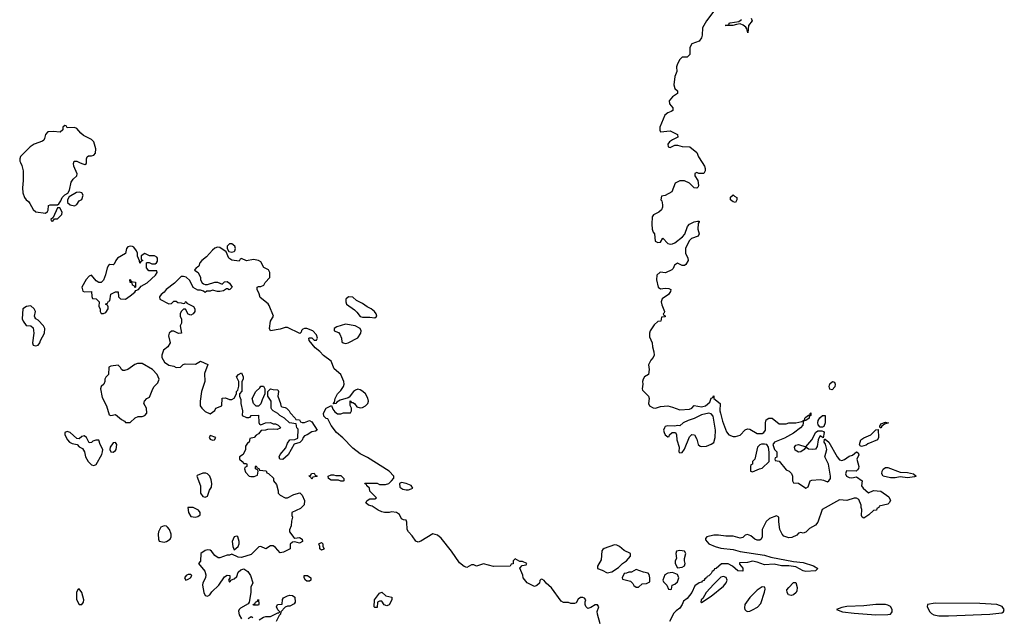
# Model space of a CAD drawing. Header units: inches. Extents: x 2396598 to 2566999, y 262085 to 451979.
# Tile 143 of 256: x 2471857 to 2479991, y 366245 to 371178. Entities that reach past the tile are written whole.
import ezdxf

# ---------------------------------------------------------------- set-up
doc = ezdxf.new("R2010")
doc.units = ezdxf.units.IN
doc.header["$MEASUREMENT"] = 0
doc.layers.add('C4376', color=7, linetype='Continuous')
doc.layers.add('C4377', color=7, linetype='Continuous')

msp = doc.modelspace()

# ---------------------------------------------------------------- linework, layer by layer
at = {"layer": 'C4376', "color": 5, "elevation": 20}
for points in [[(2471862.8, 370000), (2471874.9, 369974.9), (2471886.7, 369930), (2471886.4, 369850), (2471879.3, 369790), (2471884, 369750), (2471897.3, 369710), (2471910.4, 369690.4), (2471930, 369677.3), (2471942.3, 369662.3), (2471970, 369611.3), (2471990, 369591.3), (2472070, 369581), (2472086, 369594), (2472093.2, 369606.8), (2472096.4, 369643.6), (2472108.7, 369651.3), (2472168.7, 369651.3), (2472180.4, 369659.6), (2472198, 369682), (2472208.7, 369710), (2472230, 369731.3), (2472254.6, 369745.4), (2472269, 369770), (2472282, 369838), (2472298, 369862), (2472328.7, 369890), (2472333.2, 369906.8), (2472305.2, 369970), (2472301.2, 369990), (2472304.9, 370000)], [(2472351.8, 370000), (2472372, 369990), (2472396, 369984), (2472408.7, 369991.3), (2472408.7, 370000)], [(2477494.5, 370000), (2477514, 369970), (2477521, 369950), (2477521, 369930), (2477510, 369908), (2477468, 369908), (2477450, 369918), (2477434, 369910), (2477434, 369890), (2477458, 369850), (2477464.7, 369810), (2477462, 369798), (2477451.3, 369788.7), (2477428, 369790), (2477390, 369828.7), (2477350, 369849), (2477310, 369848.7), (2477271.6, 369828.4), (2477243.6, 369756.4), (2477190, 369726), (2477158, 369722), (2477154, 369690), (2477162, 369682), (2477166.8, 369650), (2477166.8, 369630), (2477158.8, 369610), (2477138, 369590), (2477093.2, 369566.8), (2477083, 369550), (2477078, 369490), (2477081.6, 369450), (2477090, 369424.7), (2477101, 369410), (2477106.8, 369350), (2477130, 369338), (2477150, 369342), (2477170, 369374), (2477212, 369330), (2477230, 369325.5), (2477250, 369328.2), (2477270, 369337.3), (2477333.6, 369386.4), (2477351.9, 369408.1), (2477372.7, 369470), (2477389.6, 369490.4), (2477430, 369510.6), (2477456, 369516), (2477470, 369514), (2477470.7, 369510.7), (2477462.8, 369497.2), (2477459.1, 369450), (2477470.8, 369410), (2477462, 369390), (2477406.7, 369373.3), (2477388.5, 369351.5), (2477356.3, 369290), (2477357.3, 369250), (2477376.3, 369210), (2477378.8, 369190), (2477361.4, 369158.6), (2477350, 369149), (2477329.1, 369149.1), (2477290, 369168.7), (2477267.5, 369152.5), (2477256, 369124), (2477245.4, 369114.6), (2477191.1, 369088.9), (2477146.8, 369093.2), (2477121, 369070), (2477118, 369030), (2477130.7, 368970.7), (2477150, 368956), (2477190, 368962.8), (2477219.8, 368959.8), (2477234.8, 368950), (2477234.4, 368934.4), (2477216, 368910), (2477165.5, 368874.5), (2477157.3, 368850), (2477163, 368823), (2477184.7, 368770), (2477182, 368758), (2477174, 368750), (2477178, 368738), (2477190, 368734), (2477190, 368726), (2477158, 368722), (2477154, 368690), (2477130, 368688), (2477099.6, 368660.4), (2477066, 368610), (2477061, 368590), (2477059.6, 368559.6), (2477082, 368510), (2477083.6, 368476.4), (2477096.9, 368436.9), (2477098, 368410), (2477091.3, 368390), (2477070, 368368), (2477052, 368330), (2477058, 368290), (2477052, 368250), (2477018, 368230), (2477006.8, 368210), (2477002.8, 368190), (2477006, 368170), (2476998, 368130), (2477001, 368121), (2477052, 368070), (2477058, 368050), (2477051.3, 368010), (2477061, 367990), (2477090, 367974.8), (2477110, 367971), (2477150, 367986), (2477210, 367991), (2477250, 367980.7), (2477310, 367956.3), (2477390, 367962), (2477408.7, 367970), (2477430, 367992), (2477490, 367982), (2477522, 367990), (2477558.6, 368021.4), (2477570, 368054), (2477582, 368058), (2477590, 368074), (2477592, 368050), (2477644.7, 368010), (2477642, 367950), (2477645.5, 367930), (2477663.8, 367863.8), (2477696, 367776), (2477714.8, 367750), (2477750, 367737.6), (2477770, 367737.6), (2477810, 367748.2), (2477850, 367791), (2477870, 367800.7), (2477890, 367798.8), (2477950, 367763), (2477990, 367763), (2478004, 367770), (2478019.3, 367790), (2478017.2, 367850), (2478024, 367876), (2478046, 367890), (2478072, 367890), (2478130, 367842), (2478190, 367842.8), (2478211.1, 367851.1), (2478270, 367851), (2478319, 367861), (2478342, 367878), (2478342, 367890), (2478350, 367898), (2478372.7, 367912.7), (2478387.3, 367912.7), (2478387.3, 367927.3), (2478392, 367932), (2478392, 367910), (2478378, 367902), (2478378, 367890), (2478350, 367868.7), (2478332.7, 367867.3), (2478326, 367830), (2478306, 367810), (2478250, 367763.7), (2478175.8, 367724.2), (2478092, 367690), (2478078, 367670), (2478092, 367630), (2478112, 367610), (2478112, 367568), (2478098, 367562), (2478094, 367550), (2478098, 367538), (2478130, 367534), (2478190, 367462), (2478214, 367450), (2478232.7, 367432.7), (2478242, 367410), (2478242, 367370), (2478250, 367354), (2478290, 367352), (2478350, 367311.3), (2478370, 367321), (2478388, 367370), (2478402, 367378), (2478470, 367382), (2478497.3, 367377.3), (2478530, 367362.8), (2478542, 367370), (2478554, 367390), (2478554, 367410), (2478537.2, 367510), (2478508, 367570), (2478524, 367630), (2478514.6, 367674.6), (2478502, 367690), (2478506, 367714), (2478510, 367714), (2478542, 367690), (2478608.9, 367568.9), (2478630, 367544.4), (2478650, 367540.3), (2478670, 367547.2), (2478710, 367575.5), (2478735.5, 367584.5), (2478770, 367611.3), (2478783.6, 367603.6), (2478790, 367586), (2478771.3, 367550), (2478790.4, 367490.4), (2478786.4, 367473.6), (2478779.3, 367460.7), (2478767.7, 367452.3), (2478687.4, 367452.6), (2478678, 367430), (2478688, 367410), (2478710, 367398), (2478730, 367396.3), (2478770, 367404.7), (2478818, 367370), (2478811.3, 367330), (2478824.7, 367310), (2478870, 367271.3), (2478910, 367291), (2478970, 367286), (2479038, 367238), (2479050.8, 367210), (2479041, 367190), (2479030, 367179), (2478958, 367162), (2478954, 367150), (2478938, 367142), (2478934, 367130), (2478910, 367126), (2478872, 367090), (2478830, 367062), (2478818, 367070), (2478810, 367086), (2478813.6, 367133.6), (2478808, 367150), (2478808, 367170), (2478790, 367218), (2478770, 367228), (2478750, 367228), (2478690, 367209.2), (2478630, 367215.1), (2478486.6, 367133.4), (2478450.4, 367029.6), (2478430, 367005.2), (2478382, 366978), (2478350, 366948.7), (2478330, 366938), (2478310, 366946), (2478290, 366938), (2478278, 366922), (2478236.9, 366903.1), (2478210, 366902), (2478170, 366915.3), (2478155.3, 366930), (2478137.2, 366970), (2478128.4, 367031.6), (2478128, 367070), (2478110, 367082), (2478050, 367059), (2478024.5, 367035.5), (2477991.3, 366970), (2477991.6, 366908.4), (2477982, 366890), (2477970, 366882), (2477950, 366882), (2477930, 366888.7), (2477898, 366918), (2477870, 366928.7), (2477850, 366922), (2477830, 366904), (2477810, 366899), (2477750, 366915.3), (2477690, 366914), (2477630, 366924), (2477590, 366922), (2477534, 366910), (2477523.6, 366896.4), (2477523.6, 366883.6), (2477550, 366852), (2477602, 366830), (2477650, 366816), (2477750, 366803), (2477810, 366788.2), (2478010, 366757.3), (2478062, 366742), (2478250, 366706), (2478330, 366696.3), (2478414, 366670), (2478451.6, 366648.4), (2478430, 366628.7), (2478350, 366624), (2478330, 366629), (2478270, 366661.2), (2478210, 366669.3), (2478149.4, 366669.4), (2478090, 366682), (2478010, 366678), (2477950, 366700.7), (2477910, 366707), (2477870, 366697), (2477804.7, 366695.3), (2477803.6, 366683.6), (2477832, 366650), (2477830, 366626), (2477790, 366629), (2477745.8, 366665.8), (2477710, 366685.1), (2477655.2, 366684.8), (2477610, 366647.6), (2477596.3, 366643.7), (2477590.4, 366630), (2477577.1, 366622.9), (2477570, 366607.3), (2477550, 366587.6), (2477537.5, 366582.5), (2477530, 366569.4), (2477516.8, 366563.2), (2477510, 366549.4), (2477496.3, 366543.7), (2477490, 366535.3), (2477470.6, 366529.4), (2477435.3, 366504.7), (2477410.5, 366450), (2477370, 366400.9), (2477341.1, 366378.9), (2477330, 366349.5), (2477310, 366319.6), (2477280.7, 366299.3), (2477261.6, 366278.4), (2477224.7, 366210)], [(2476652.7, 366190), (2476629, 366270), (2476628.9, 366291.1), (2476642, 366330), (2476630, 366348), (2476610, 366348.7), (2476575.3, 366324.7), (2476550, 366318), (2476534.6, 366334.6), (2476528.7, 366350), (2476528.9, 366371.1), (2476535.3, 366390), (2476523.1, 366403.1), (2476510, 366408.7), (2476490, 366408.7), (2476470, 366394), (2476454.8, 366365.2), (2476441, 366359), (2476410, 366359), (2476390, 366368), (2476350, 366368), (2476330, 366378), (2476250, 366488.7), (2476205.2, 366525.2), (2476190, 366548), (2476170, 366558), (2476163.6, 366556.4), (2476152.7, 366547.3), (2476150, 366526), (2476130, 366506), (2476110, 366498), (2476050, 366529.2), (2476017.2, 366570), (2476012.5, 366592.5), (2475988, 366650), (2476007.3, 366672.7), (2476042, 366678), (2476046, 366690), (2476010, 366706), (2475990, 366706), (2475950, 366726), (2475934, 366710), (2475932.7, 366687.3), (2475918, 366682), (2475910, 366666), (2475770, 366664), (2475690, 366685.2), (2475630, 366668), (2475610, 366678), (2475590, 366678), (2475550, 366655.3), (2475530, 366664), (2475490, 366695.3), (2475424, 366790), (2475337.7, 366897.7), (2475310, 366923.7), (2475270, 366932.7), (2475170, 366872.7), (2475150, 366866), (2475130, 366873.2), (2475098.4, 366918.4), (2475069, 366950), (2475059, 366970), (2475055.3, 367030), (2475050, 367046), (2475028.9, 367048.9), (2475010, 367058), (2474993.6, 367093.6), (2474970, 367108.7), (2474930, 367115.3), (2474910, 367108.7), (2474870, 367108.7), (2474850, 367115.3), (2474818, 367130), (2474770, 367162), (2474738, 367170), (2474718, 367190), (2474728, 367210), (2474750, 367222), (2474790, 367222), (2474806, 367230), (2474750, 367286), (2474746, 367310), (2474726, 367330), (2474722, 367342), (2474710, 367346), (2474707.3, 367352.7), (2474810, 367351.3), (2474830, 367341), (2474880.4, 367339.6), (2474906, 367350), (2474928.4, 367371.6), (2474948, 367392), (2474948.7, 367410), (2474909.2, 367450), (2474730, 367563.7), (2474670, 367593.2), (2474610, 367641.2), (2474526.3, 367726.3), (2474474, 367770), (2474430, 367828), (2474402, 367882), (2474390, 367886), (2474370, 367906), (2474368, 367930), (2474388.7, 367970), (2474432.7, 367992.7), (2474443.6, 367963.6), (2474459.6, 367939.6), (2474483.6, 367923.6), (2474510, 367924.7), (2474531.6, 367931.6), (2474590, 367934), (2474598, 367950), (2474598, 367970), (2474587.3, 367992.7), (2474588, 368032), (2474598, 368018), (2474610, 368018), (2474622, 368010), (2474643.5, 367983.5), (2474670, 367974.8), (2474690, 367977.3), (2474714, 367990), (2474732.7, 368010), (2474738, 368030), (2474734.2, 368054.2), (2474712.7, 368090), (2474692.7, 368110), (2474670, 368122.9), (2474650, 368127), (2474630, 368120.9), (2474614.8, 368110), (2474578.8, 368061.2), (2474570, 368055.3), (2474504, 368036), (2474478, 368022), (2474470, 368008.7), (2474447.3, 368007.3), (2474458, 368022), (2474462, 368050), (2474482, 368090), (2474510, 368116), (2474533.2, 368150), (2474539, 368170), (2474535.3, 368190), (2474509, 368250), (2474456, 368296), (2474430, 368359.3), (2474365.6, 368405.6), (2474338, 368438), (2474297.2, 368470), (2474248, 368530), (2474246, 368550), (2474250, 368552), (2474271.6, 368551.6), (2474290, 368534), (2474310, 368534), (2474318, 368550), (2474310, 368578), (2474278, 368610), (2474230, 368629), (2474210, 368628.7), (2474196.9, 368623.1), (2474186.4, 368613.6), (2474182, 368598), (2474171.3, 368588.7), (2474070, 368637.2), (2474050, 368637.2), (2474010, 368623.7), (2473928.7, 368610), (2473922, 368630), (2473928.7, 368690), (2473955.3, 368730), (2473919.3, 368819.3), (2473910, 368832.7), (2473844, 368884), (2473836.5, 368916.5), (2473818, 368950), (2473818, 368970), (2473830, 368976), (2473850, 368976), (2473873.2, 368986.8), (2473884, 369010), (2473922.7, 369050), (2473922.7, 369090), (2473912.7, 369112.7), (2473873.6, 369133.6), (2473850, 369178), (2473829.1, 369189.1), (2473790, 369199), (2473730, 369188), (2473690, 369206), (2473678, 369202), (2473670, 369186), (2473610, 369194), (2473585.2, 369210), (2473562, 369262), (2473510, 369299), (2473490, 369299.3), (2473470, 369291.8), (2473450, 369277), (2473399.3, 369220.7), (2473361, 369190), (2473346, 369170), (2473336, 369144), (2473326, 369134), (2473314, 369130), (2473302, 369110), (2473331.3, 369091.3), (2473351.1, 369051.1), (2473352, 369030), (2473364.7, 369004.7), (2473376.9, 368996.9), (2473390, 368991.3), (2473410, 368991.3), (2473470, 369011.3), (2473490, 369011.3), (2473530, 368994), (2473550, 369014), (2473570, 369018), (2473590, 369002), (2473612, 368970), (2473594, 368950), (2473588, 368948), (2473575.3, 368955.3), (2473564.7, 368955.3), (2473539.6, 368940.4), (2473510, 368935.3), (2473490, 368935.3), (2473450, 368946), (2473430, 368938), (2473403.6, 368936.4), (2473390, 368926), (2473376.4, 368936.4), (2473350, 368946), (2473330, 368946), (2473290, 368968), (2473264, 369024), (2473233.6, 369053.6), (2473210, 369059), (2473190, 369057.2), (2473137.1, 369002.9), (2473066.8, 368950), (2473050.9, 368929.1), (2473024.7, 368910), (2473012, 368890), (2473014, 368870), (2473090, 368832), (2473110, 368834), (2473130, 368854), (2473150, 368854), (2473163.6, 368843.6), (2473190, 368842), (2473210, 368834), (2473222, 368838), (2473226, 368850), (2473231.6, 368851.6), (2473238, 368838), (2473292, 368810), (2473304.7, 368790), (2473304.7, 368770), (2473290.9, 368749.1), (2473270, 368738), (2473250, 368746), (2473227.3, 368787.3), (2473210, 368788), (2473192, 368770), (2473182, 368750), (2473182, 368730), (2473192.7, 368707.3), (2473192.7, 368672.7), (2473182, 368650), (2473194, 368590), (2473168.9, 368588.9), (2473130, 368608), (2473110, 368608), (2473092, 368590), (2473087.1, 368567.1), (2473101, 368510), (2473081.4, 368478.6), (2473044.7, 368450), (2473031, 368410), (2473031, 368390), (2473054, 368350), (2473090, 368326.8), (2473130, 368318), (2473150, 368306), (2473186, 368310), (2473208.7, 368331.3), (2473223.1, 368336.9), (2473310, 368334.8), (2473350, 368358), (2473410.9, 368330.9), (2473383.5, 368256.5), (2473387.3, 368190), (2473359.1, 368110), (2473347.7, 368030), (2473347.7, 367990), (2473361, 367970), (2473390, 367944.7), (2473430, 367924.7), (2473468.4, 367951.6), (2473478, 367970), (2473526, 367990), (2473530, 368054), (2473556.9, 368056.9), (2473590, 368042), (2473610, 368042), (2473630, 368054), (2473648, 368090), (2473648.7, 368110), (2473659, 368121), (2473668.4, 368151.6), (2473668.7, 368190), (2473648, 368230), (2473666, 368250), (2473690, 368262), (2473704.7, 368230), (2473704.7, 368210), (2473691.3, 368190), (2473691.6, 368111.6), (2473674, 368090), (2473674, 368070), (2473683.6, 368043.6), (2473684.7, 368010), (2473698, 367950), (2473694, 367910), (2473730, 367894), (2473750, 367894), (2473762, 367898), (2473770, 367912), (2473830, 367914), (2473832.7, 367852.7), (2473838, 367838), (2473850, 367834), (2473888.9, 367851.1), (2473930, 367852), (2473950, 367842), (2473970, 367842), (2473991.6, 367831.6), (2474011.3, 367811.3), (2474010, 367806), (2473983.6, 367796.4), (2473950, 367799), (2473905.4, 367794.6), (2473888.4, 367788.4), (2473852.7, 367787.3), (2473830, 367758), (2473811.6, 367748.4), (2473794, 367730), (2473758, 367722), (2473754, 367690), (2473738, 367682), (2473723.6, 367656.4), (2473722, 367630), (2473702, 367590), (2473674, 367570), (2473674, 367550), (2473694, 367530), (2473710, 367514), (2473730, 367514), (2473734, 367510), (2473734, 367490), (2473718, 367482), (2473714, 367470), (2473723.6, 367443.6), (2473754, 367410), (2473766.4, 367406.4), (2473794, 367406), (2473822, 367418), (2473826, 367450), (2473822, 367462), (2473806, 367470), (2473806, 367490), (2473810, 367494), (2473818, 367478), (2473832.7, 367472.7), (2473838, 367458), (2473892.7, 367452.7), (2473898, 367438), (2473912.7, 367432.7), (2473952.7, 367392.7), (2473954, 367370), (2473979.6, 367339.6), (2473992, 367290), (2473992, 367270), (2474010, 367252), (2474050, 367232), (2474070, 367232), (2474121.2, 367258.8), (2474172, 367272), (2474190, 367254), (2474211, 367210), (2474206.4, 367173.6), (2474178, 367142), (2474104.7, 367110), (2474105.4, 367085.4), (2474112, 367070), (2474102.5, 367037.5), (2474099.9, 367000.1), (2474086.4, 366966.4), (2474086, 366950), (2474122.8, 366902.8), (2474130, 366898), (2474170, 366904.7), (2474192, 366890), (2474194, 366870), (2474170, 366855.3), (2474130, 366868), (2474110, 366866), (2474092.7, 366847.3), (2474091.3, 366810), (2474070, 366798), (2474036.9, 366783.1), (2474010, 366778), (2473970, 366822), (2473950, 366835.3), (2473930, 366835.3), (2473890, 366808.7), (2473850, 366828), (2473832.7, 366827.3), (2473770, 366764), (2473690, 366739.3), (2473661.2, 366741.2), (2473610, 366766), (2473590, 366758), (2473570, 366758), (2473510, 366735.3), (2473496.4, 366736.4), (2473470, 366755.3), (2473442, 366790), (2473430, 366799), (2473410, 366802), (2473390, 366795.3), (2473354, 366770), (2473351.6, 366708.4), (2473334, 366690), (2473385.4, 366625.4), (2473395.3, 366595.3), (2473391.3, 366570), (2473371.3, 366530), (2473366.8, 366510), (2473378, 366450), (2473390, 366424.7), (2473410, 366418), (2473428, 366430), (2473445.6, 366454.4), (2473502, 366510), (2473550, 366578), (2473570, 366591.3), (2473594, 366590), (2473594, 366566), (2473590, 366566), (2473582, 366550), (2473590, 366534), (2473606, 366554), (2473630, 366562), (2473650, 366582), (2473663.1, 366616.9), (2473684.7, 366635.3), (2473710, 366644.7), (2473741.4, 366621.4), (2473764.7, 366590), (2473782, 366530), (2473765.4, 366494.6), (2473766, 366450), (2473754, 366370), (2473743.6, 366356.4), (2473681.4, 366318.6), (2473670, 366308), (2473665.5, 366294.5), (2473670, 366264.7), (2473690, 366231.3)], [(2473836.4, 366223.6), (2473870, 366244.7), (2473890, 366251.3), (2473930, 366252), (2473990, 366282), (2473998, 366282), (2474006, 366290), (2473990, 366306), (2473978, 366330), (2473986, 366350), (2474026, 366354), (2474028.9, 366391.1), (2474035.3, 366404.7), (2474070, 366421), (2474090, 366426), (2474110, 366424.7), (2474131.3, 366410), (2474134, 366370), (2474124.7, 366355.3), (2474090, 366335.3), (2474070, 366335.3), (2474051.1, 366328.9), (2474014, 366290), (2474012, 366270), (2474001, 366259), (2473976, 366210)], [(2473746, 366234), (2473770, 366252), (2473783.6, 366243.6)]]:
    msp.add_lwpolyline(points, dxfattribs=at)
at = {"layer": 'C4376', "color": 5}
for points, elevation in [([(2472350, 369754), (2472327.3, 369752.7), (2472264.7, 369715.3), (2472252, 369690), (2472252, 369670), (2472274, 369650), (2472310, 369642), (2472330, 369652), (2472350, 369682), (2472370, 369694), (2472382, 369730), (2472370, 369748)], 20), ([(2477770, 369669), (2477750, 369675.3), (2477728.7, 369690), (2477730, 369712), (2477750, 369732), (2477760.7, 369720.7), (2477782, 369710), (2477781, 369690)], 20), ([(2472190, 369626), (2472170, 369626), (2472134, 369546), (2472114, 369530), (2472118, 369518), (2472130, 369514), (2472146, 369534), (2472170, 369534), (2472206, 369570), (2472208, 369590)], 20), ([(2472770, 369309.4), (2472750, 369302.7), (2472739.1, 369290), (2472730, 369248.7), (2472666, 369210), (2472651, 369190), (2472638.8, 369161.2), (2472630, 369155.3), (2472602.8, 369157.2), (2472590, 369148.7), (2472580.7, 369130), (2472567.1, 369072.9), (2472550.7, 369029.3), (2472530, 369008), (2472510, 369008), (2472490, 369022), (2472450, 369068), (2472430, 369062), (2472407.7, 369032.3), (2472372, 368970), (2472378, 368938), (2472392.7, 368932.7), (2472450, 368934), (2472452.7, 368892.7), (2472458, 368878), (2472490, 368874), (2472514, 368850), (2472512, 368810), (2472522, 368790), (2472522, 368770), (2472530, 368754), (2472550, 368754), (2472570, 368762), (2472588, 368790), (2472587.3, 368807.3), (2472582, 368822), (2472566, 368830), (2472582, 368838), (2472590, 368854), (2472602, 368858), (2472608.9, 368911.1), (2472648.9, 368931.1), (2472670, 368931.3), (2472674, 368890), (2472690, 368874), (2472730, 368872), (2472770, 368898), (2472808, 368930), (2472816.4, 368943.6), (2472838, 368950), (2472861.2, 368978.8), (2472910, 369004.7), (2472979, 369070), (2472994, 369090), (2472990, 369106), (2472924, 369104), (2472906, 369130), (2472906, 369170), (2472910, 369174), (2472927.3, 369172.7), (2472950, 369162), (2472976.4, 369163.6), (2472988.4, 369171.6), (2472994.6, 369185.4), (2472995.3, 369210), (2472990, 369218), (2472970, 369228.7), (2472928.4, 369228.4), (2472890, 369248), (2472862, 369230), (2472862, 369202), (2472874, 369190), (2472858, 369182), (2472850, 369168), (2472847.3, 369187.3), (2472830, 369226), (2472829.2, 369250), (2472821.2, 369270), (2472799.1, 369299.1), (2472790, 369306)], 20), ([(2473610, 369328.7), (2473590, 369328), (2473572, 369310), (2473572, 369290), (2473583.6, 369263.6), (2473610, 369258), (2473630, 369264.7), (2473635.3, 369270), (2473639, 369290), (2473635.3, 369310)], 20), ([(2472810, 368966), (2472802, 368982), (2472790, 368986), (2472786, 369006), (2472768.7, 369010), (2472767.3, 369032.7), (2472774, 369030), (2472778, 369018), (2472812.7, 369012.7), (2472814, 368970)], 20), ([(2474574, 368890), (2474552, 368870), (2474551.3, 368850), (2474558, 368830), (2474622, 368782), (2474642.8, 368762.8), (2474668.5, 368728.5), (2474690, 368722), (2474750, 368722.8), (2474790, 368718), (2474808, 368730), (2474802, 368750), (2474789, 368770), (2474762, 368790), (2474726.6, 368806.6), (2474690, 368834), (2474640.2, 368860.2), (2474610, 368888.7)], 20), ([(2471950, 368815.3), (2471930, 368814), (2471914, 368810), (2471882, 368790), (2471878, 368710), (2471884.7, 368690), (2471910, 368654), (2471950, 368652), (2471970, 368634), (2471974.8, 368590), (2471964, 368510), (2471970, 368492), (2471990, 368486.8), (2472010, 368491.3), (2472024, 368510), (2472029.3, 368530.7), (2472061.2, 368590), (2472064, 368630), (2472055.3, 368650), (2472010, 368697.2), (2471989.3, 368709.3), (2471982, 368722), (2471979, 368730), (2471988, 368770), (2471978, 368790)], 20), ([(2474550, 368664), (2474478, 368642), (2474454, 368630), (2474454, 368610), (2474490, 368596), (2474501.1, 368581.1), (2474514.8, 368550), (2474519.6, 368519.6), (2474530, 368511.3), (2474550, 368506), (2474570, 368511.3), (2474650, 368551.3), (2474674, 368590), (2474679, 368610), (2474668.7, 368630), (2474628, 368650)], 20), ([(2472830, 368341.2), (2472808.3, 368331.7), (2472750, 368289.3), (2472723.1, 368283.1), (2472710, 368282), (2472698, 368290), (2472690, 368306), (2472670, 368326), (2472610, 368318), (2472594, 368310), (2472591.6, 368248.4), (2472570, 368226), (2472562, 368210), (2472562, 368190), (2472552, 368170), (2472531.1, 368148.9), (2472524.7, 368130), (2472538, 368058), (2472574.8, 367990), (2472596.9, 367916.9), (2472610, 367911), (2472650, 367918), (2472698, 367878), (2472723.6, 367863.6), (2472730, 367854), (2472770, 367854), (2472810, 367891.3), (2472836.4, 367903.6), (2472870, 367902), (2472890, 367912), (2472908, 367930), (2472904, 367970), (2472882, 368010), (2472888.7, 368030), (2472908, 368050), (2472930, 368062), (2472957.2, 368130), (2472969.5, 368150.5), (2472998.6, 368181.4), (2473009, 368210), (2472993.2, 368250), (2472953.2, 368290), (2472870, 368339)], 20), ([(2473810, 367988), (2473788.9, 368008.9), (2473778, 368050), (2473808, 368110), (2473840.4, 368139.6), (2473850, 368154), (2473870, 368154), (2473882, 368130), (2473882, 368090), (2473859.8, 368040.2), (2473850, 368006), (2473830, 367988)], 20), ([(2474190, 367854), (2474210, 367854), (2474252, 367870), (2474270, 367858), (2474314, 367790), (2474299.6, 367780.4), (2474270, 367775.3), (2474232, 367750), (2474210, 367742), (2474198, 367730), (2474190, 367708), (2474171.1, 367688.9), (2474124.7, 367675.3), (2474075.3, 367584.7), (2474030, 367548), (2474006, 367550), (2474002, 367570), (2474009.3, 367590), (2474056, 367644), (2474070, 367682), (2474088.7, 367710), (2474130, 367711.3), (2474155.3, 367724.7), (2474158, 367798), (2474146, 367810), (2474142, 367842), (2474086, 367850), (2474046, 367890), (2474006, 367910), (2473988.4, 367928.4), (2473950, 367949), (2473940.2, 367960.2), (2473934, 367970), (2473935.3, 368030), (2473906, 368070), (2473906, 368110), (2473928.9, 368131.1), (2473950, 368124.7), (2473990, 368122), (2473994.8, 368110), (2473991, 368071), (2474012, 368010), (2474014, 367990), (2474022, 367982), (2474050, 367978), (2474062, 367970), (2474082, 367950), (2474091.6, 367931.6), (2474134, 367890), (2474138, 367878), (2474170, 367874), (2474178, 367858)], 20), ([(2478570, 368122.7), (2478550, 368129), (2478544.7, 368150), (2478548.4, 368171.6), (2478570.8, 368190.8), (2478586.8, 368186.8), (2478593, 368170), (2478591.5, 368148.5)], 20), ([(2477549.4, 367929.4), (2477490, 367917), (2477430, 367886), (2477378, 367870), (2477338, 367850), (2477310, 367826), (2477290, 367828), (2477270, 367822), (2477210, 367824), (2477190, 367819), (2477182.8, 367810), (2477176, 367790), (2477181, 367770), (2477190, 367752), (2477210, 367734), (2477222, 367738), (2477226, 367750), (2477246, 367770), (2477274, 367770), (2477282, 367750), (2477284.7, 367710), (2477306, 367650), (2477302, 367610), (2477310, 367602), (2477330, 367604.7), (2477350, 367632), (2477390, 367734), (2477410, 367754), (2477431.3, 367750), (2477450, 367714), (2477461, 367670), (2477478, 367658), (2477490, 367654.8), (2477530, 367657.3), (2477570, 367674), (2477591.3, 367688.7), (2477602, 367730), (2477605.1, 367790), (2477584.5, 367904.5), (2477570, 367925.2)], 20), ([(2478470, 367815.3), (2478452.9, 367832.9), (2478449.2, 367850), (2478452.7, 367870), (2478467.3, 367892.7), (2478490, 367911), (2478510, 367911.3), (2478510.7, 367849.3), (2478499.8, 367820.2), (2478490, 367815.3)], 20), ([(2478970, 367808.7), (2478966, 367810), (2478963.1, 367823.1), (2478970, 367842), (2479010, 367856), (2479034, 367850), (2479002, 367838), (2478978, 367822)], 20), ([(2472250, 367778), (2472231.3, 367770), (2472231, 367750), (2472251, 367710), (2472270, 367691), (2472290, 367680.7), (2472331.3, 367671.3), (2472350, 367652), (2472376.9, 367636.9), (2472391.6, 367611.6), (2472401, 367570), (2472422.8, 367530), (2472450, 367504), (2472470, 367497.3), (2472490, 367506.8), (2472536, 367590), (2472542.7, 367610), (2472544, 367630), (2472522, 367670), (2472510, 367706), (2472487.3, 367707.3), (2472462, 367698), (2472450, 367688), (2472430, 367686), (2472408, 367730), (2472390, 367742), (2472370, 367738), (2472350, 367718), (2472330, 367722), (2472275.3, 367770)], 20), ([(2473430, 367746), (2473422, 367730), (2473430, 367714), (2473450, 367706), (2473466, 367710), (2473478, 367730)], 20), ([(2478494, 367726), (2478470, 367742), (2478464.9, 367735.1), (2478454, 367710), (2478445.8, 367654.2), (2478430, 367633.2), (2478410, 367629.2), (2478373.6, 367633.6), (2478350, 367648), (2478338, 367630), (2478310, 367609.4), (2478290, 367607), (2478263.7, 367623.7), (2478258.4, 367650), (2478270, 367664.9), (2478290, 367670.3), (2478350, 367651.3), (2478400.7, 367710), (2478424, 367750), (2478430, 367771.3), (2478450, 367784.7), (2478483.6, 367783.6), (2478498, 367778), (2478502, 367770)], 20), ([(2478810, 367654), (2478800.2, 367660.2), (2478794, 367670), (2478805.2, 367710), (2478830, 367726.8), (2478889.5, 367750.5), (2478930, 367791.3), (2478950, 367794), (2478951.3, 367730), (2478944.7, 367710), (2478863.4, 367676.6), (2478850, 367666)], 20), ([(2472650, 367688), (2472630, 367686), (2472604.7, 367650), (2472601, 367630), (2472610, 367612), (2472630, 367607.7), (2472650, 367621), (2472654.5, 367630), (2472659, 367670)], 20), ([(2478010, 367675.1), (2477985.8, 367674.2), (2477970, 367669), (2477951, 367650), (2477930.7, 367549.3), (2477912, 367530), (2477911.6, 367508.4), (2477898, 367502), (2477894, 367490), (2477894, 367450), (2477910, 367444.7), (2477968.7, 367471.3), (2477990, 367476), (2478048, 367530), (2478048.9, 367608.9), (2478042, 367650), (2478028, 367670)], 20), ([(2479190, 367397), (2479130, 367403.7), (2479090, 367396.2), (2479050, 367397), (2478990, 367409.2), (2478978, 367430), (2478981.6, 367450), (2478991.5, 367468.5), (2479010, 367480.5), (2479030, 367480.5), (2479130, 367442.8), (2479190, 367441.3), (2479242, 367430), (2479262, 367410), (2479250, 367405.2)], 20), ([(2473370, 367435.3), (2473324.7, 367415.3), (2473322, 367410), (2473350.8, 367330), (2473351, 367270), (2473370, 367242.8), (2473390, 367236), (2473410, 367244.7), (2473425.6, 367294.4), (2473442, 367318), (2473444, 367350), (2473439.3, 367379.3), (2473429, 367409), (2473410, 367428), (2473394.6, 367434.6)], 20), ([(2474270, 367386), (2474262, 367402), (2474250, 367406), (2474248.4, 367411.6), (2474262, 367418), (2474267.3, 367432.7), (2474290, 367434), (2474298, 367418), (2474314, 367410), (2474310, 367406), (2474278, 367402)], 20), ([(2474470, 367414), (2474510, 367414), (2474534, 367390), (2474534, 367370), (2474530, 367368), (2474508.9, 367368.9), (2474490, 367378), (2474430, 367378), (2474408, 367390), (2474406, 367410), (2474430, 367422), (2474450, 367422)], 20), ([(2475010, 367358), (2474994, 367350), (2474998, 367318), (2475023.5, 367303.5), (2475050, 367296), (2475070, 367296), (2475090, 367304.7), (2475106, 367310), (2475090, 367333.2), (2475050, 367349)], 20), ([(2473290, 367152.3), (2473246, 367150), (2473251, 367111), (2473270, 367078), (2473310, 367071.3), (2473330, 367078), (2473348.4, 367091.6), (2473348.7, 367110), (2473334, 367130)], 20), ([(2473050, 366999.5), (2473024, 366990), (2473002.8, 366950), (2473000.7, 366930), (2473002.8, 366890), (2473010, 366872), (2473050, 366864), (2473070, 366870.8), (2473099, 366890), (2473109, 366910), (2473109.2, 366930), (2473096, 366970), (2473079.3, 366990), (2473070, 366997)], 20), ([(2473650, 366915.3), (2473630, 366908), (2473611.3, 366870), (2473618, 366830), (2473630, 366802), (2473662, 366830), (2473669, 366850), (2473669, 366870), (2473658, 366910)], 20), ([(2474350, 366798), (2474338, 366810), (2474338, 366830), (2474328.9, 366851.1), (2474350, 366862), (2474356.9, 366856.9), (2474362, 366850), (2474362, 366830), (2474372, 366810), (2474370, 366806)], 20), ([(2476770, 366842.7), (2476686.2, 366813.8), (2476674.9, 366805.1), (2476667.3, 366792.7), (2476660.4, 366719.6), (2476630, 366666), (2476630, 366647.3), (2476670, 366633.4), (2476710, 366610.8), (2476750, 366618.8), (2476804.7, 366655.3), (2476838, 366690), (2476870, 366711), (2476904, 366750), (2476902, 366770), (2476850, 366796), (2476813.2, 366830), (2476790, 366840.9)], 20), ([(2477310, 366795.1), (2477282, 366790), (2477278, 366770), (2477282, 366730), (2477272, 366710), (2477272, 366690), (2477290, 366654), (2477330, 366658), (2477348, 366670), (2477355.3, 366690), (2477348.7, 366710), (2477348.7, 366730), (2477361.2, 366770), (2477350, 366791.5)], 20), ([(2473250, 366599), (2473232, 366590), (2473218, 366570), (2473230, 366552), (2473250, 366558), (2473268, 366570), (2473278, 366590), (2473270, 366598)], 20), ([(2474230, 366542), (2474218, 366550), (2474208, 366570), (2474208, 366590), (2474234, 366590), (2474262, 366570), (2474262, 366550), (2474250, 366542)], 20), ([(2476950, 366639), (2476910, 366618), (2476890, 366618), (2476870, 366608), (2476850, 366606), (2476834, 366570), (2476838, 366558), (2476902, 366542), (2476923.6, 366523.6), (2476930, 366506), (2476950, 366492), (2476970, 366494), (2477000.4, 366519.6), (2477036.4, 366523.6), (2477062, 366538), (2477064, 366570), (2477057.2, 366597.2), (2477050, 366608), (2477010, 366617.2)], 20), ([(2477250, 366615.3), (2477210, 366609), (2477186, 366594), (2477171.3, 366551.3), (2477176.9, 366536.9), (2477202, 366510), (2477218, 366478), (2477230, 366474), (2477242, 366478), (2477246, 366510), (2477270, 366518), (2477290, 366538), (2477301.2, 366570), (2477290, 366598)], 20), ([(2477670, 366582), (2477650, 366574.7), (2477590, 366519.2), (2477529.2, 366450), (2477499.4, 366400.6), (2477487.7, 366390), (2477483.8, 366370), (2477490, 366366.7), (2477570, 366418.6), (2477670, 366502.1), (2477692.7, 366530), (2477700.4, 366550), (2477693.8, 366573.8)], 40), ([(2477990, 366495.8), (2477950, 366469.4), (2477890, 366409.2), (2477847.5, 366350), (2477843.4, 366323.4), (2477848, 366308), (2477858.6, 366298.6), (2477870, 366291.7), (2477890, 366295.2), (2477910, 366306.4), (2477951.9, 366328.1), (2477980.6, 366359.4), (2478011.1, 366451.1), (2478015.8, 366475.8), (2478014, 366494)], 40), ([(2478230, 366424), (2478209.1, 366429.1), (2478198, 366450), (2478195.3, 366470), (2478210, 366491.3), (2478250, 366532), (2478270, 366531.3), (2478278.8, 366490), (2478276.9, 366463.1), (2478272, 366450), (2478250, 366428.7)], 20), ([(2472350, 366479), (2472338, 366470), (2472327.7, 366452.3), (2472327.9, 366392.1), (2472350, 366351), (2472370, 366351), (2472385.2, 366370), (2472386, 366390), (2472370, 366448.7)], 20), ([(2474890, 366338), (2474868.7, 366348.7), (2474850, 366378), (2474830, 366378), (2474814, 366370), (2474810, 366326), (2474790, 366326), (2474786, 366330), (2474788.7, 366390), (2474830, 366444.7), (2474850, 366452), (2474881, 366421), (2474931, 366411), (2474931, 366390), (2474910, 366348)], 20), ([(2473790, 366346), (2473786, 366350), (2473802, 366358), (2473806, 366370), (2473822, 366378), (2473830, 366392), (2473834, 366350), (2473830, 366346)], 20), ([(2478930, 366350.9), (2478830, 366337.9), (2478690, 366332.9), (2478650, 366326.8), (2478604.9, 366310), (2478653.4, 366290), (2478750, 366278.2), (2478930, 366265.5), (2479030, 366268.2), (2479050, 366271.5), (2479058.6, 366281.4), (2479064.1, 366290), (2479065.2, 366310), (2479050, 366334.7), (2479030, 366345.9), (2479010, 366350.2)], 40), ([(2479419, 366361), (2479357.3, 366350), (2479352.7, 366330), (2479374.6, 366290), (2479390, 366276.5), (2479410, 366265.5), (2479450, 366257.6), (2479530, 366256.4), (2479870, 366269.8), (2479970, 366282), (2479985, 366290), (2479990.8, 366310), (2479972.7, 366332.7), (2479930.4, 366350.4), (2479790, 366358.7)], 40)]:
    msp.add_lwpolyline(points, close=True, dxfattribs=dict(at, elevation=elevation))
at = {"layer": 'C4377', "color": 5, "elevation": 20}
for points in [[(2477590, 371248), (2477531, 371170), (2477498, 371110), (2477496.3, 371050), (2477490, 371028), (2477470, 371002), (2477410, 370978), (2477392, 370950), (2477392, 370890), (2477370, 370868.7), (2477330, 370868), (2477310, 370848.7), (2477290, 370815.3), (2477283.8, 370790), (2477284.9, 370750), (2477268.2, 370710), (2477261.6, 370641.6), (2477270, 370611.3), (2477291, 370590), (2477291.3, 370570), (2477250, 370542), (2477222.8, 370510), (2477224.9, 370484.9), (2477252, 370450), (2477252, 370430), (2477239.8, 370420.2), (2477210, 370408.7), (2477186, 370390), (2477144.9, 370290), (2477145.2, 370265.2), (2477151.6, 370251.6), (2477230, 370262), (2477292, 370230), (2477292.7, 370207.3), (2477250, 370188), (2477224.7, 370170), (2477212, 370150), (2477214, 370130), (2477230, 370122), (2477270, 370142), (2477290, 370142), (2477330, 370132), (2477394, 370130), (2477450, 370082), (2477465.2, 370045.2), (2477494.5, 370000)], [(2477900.7, 371190), (2477907.3, 371170), (2477877.1, 371130), (2477871, 371069), (2477864.1, 371104.1), (2477857, 371117), (2477834.7, 371134.7), (2477810, 371144.5), (2477779.8, 371140.2), (2477749.4, 371129.4), (2477686, 371130), (2477708, 371132), (2477718, 371142), (2477718, 371150), (2477727.2, 371152.8), (2477796.5, 371163.5), (2477818.6, 371181.4)], [(2472408.7, 370000), (2472409, 370030), (2472413.6, 370046.4), (2472426.3, 370053.7), (2472450, 370053.4), (2472470, 370059.1), (2472482.7, 370077.3), (2472487.5, 370112.5), (2472469.6, 370170), (2472449.4, 370190), (2472383.5, 370223.5), (2472361.7, 370241.7), (2472330, 370281.2), (2472310, 370288), (2472250, 370286), (2472242, 370302), (2472230, 370306), (2472214, 370290), (2472214, 370270), (2472191.1, 370248.9), (2472135.1, 370255.1), (2472090, 370252), (2472070.4, 370230), (2472063.1, 370196.9), (2472055.8, 370184.2), (2472044.9, 370175.1), (2471976, 370150), (2471943.8, 370130), (2471864.9, 370050), (2471857.3, 370030), (2471858, 370010), (2471862.8, 370000)], [(2472304.9, 370000), (2472308.7, 370010), (2472330, 370010.8), (2472351.8, 370000)]]:
    msp.add_lwpolyline(points, dxfattribs=at)

doc.saveas('drawing.dxf')
